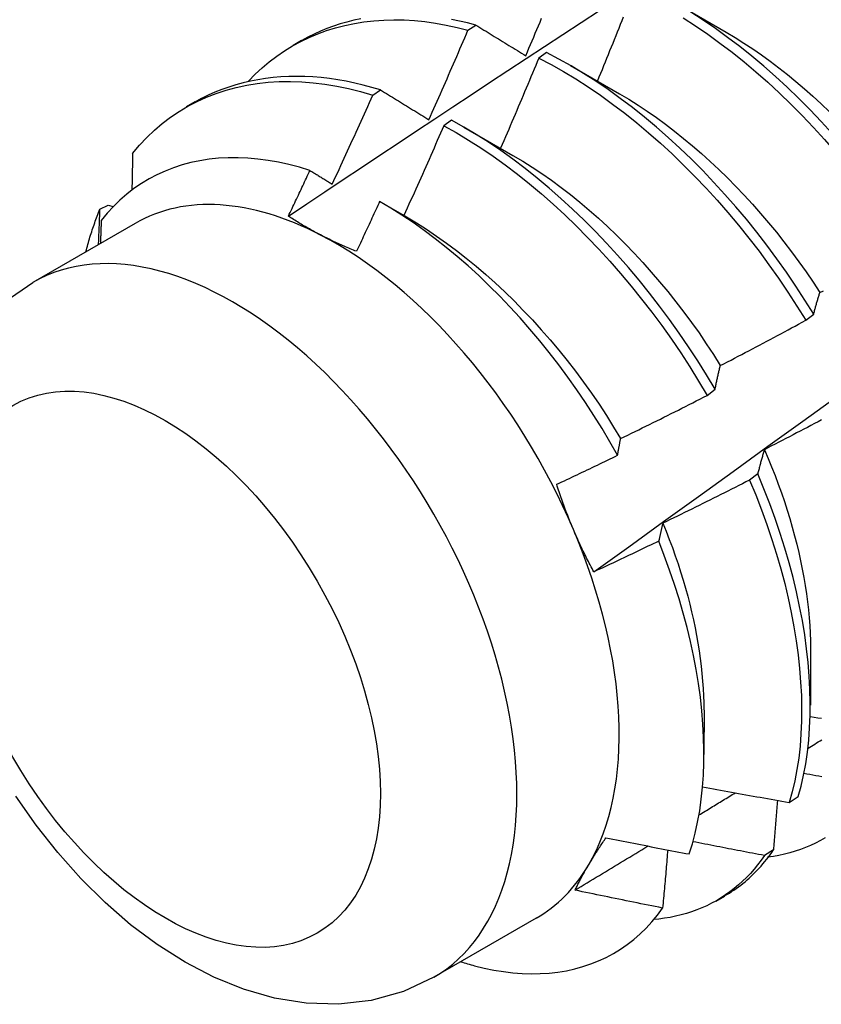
# Model space of a CAD drawing. Header units: inches. Extents: x 17 to 237, y 17 to 149.
# Tile 72 of 113: x 211.638 to 211.899, y 84.798 to 85.119. Entities that reach past the tile are written whole.
import ezdxf

# ---------------------------------------------------------------- set-up
doc = ezdxf.new("R2010")
doc.units = ezdxf.units.IN
doc.header["$MEASUREMENT"] = 0
doc.layers.add('Visible Edges(ANSI)', color=7, linetype='Continuous', lineweight=25)
doc.layers.add('Visible Tangent Edges(ANSI)', color=7, linetype='Continuous', lineweight=25)

msp = doc.modelspace()

# ---------------------------------------------------------------- linework, layer by layer
at = {"layer": 'Visible Edges(ANSI)'}
for p, q in [((211.85239, 85.12398), (211.8684, 85.11476)), ((211.78411, 85.11541), (211.78662, 85.11711)), ((211.72701, 85.11057), (211.72982, 85.11219)), ((211.80974, 85.10812), (211.80723, 85.10634)), ((211.81759, 85.10389), (211.8336, 85.09467)), ((211.75304, 85.09421), (211.75555, 85.09593)), ((211.69221, 85.09048), (211.69502, 85.0921)), ((211.77874, 85.08605), (211.77623, 85.08426)), ((211.78279, 85.0838), (211.7988, 85.07458)), ((211.66399, 85.05697), (211.66669, 85.05832)), ((211.66669, 85.05832), (211.66831, 85.05785)), ((211.75584, 85.05919), (211.764, 85.05449)), ((211.67545, 85.05239), (211.64205, 85.0331)), ((211.89434, 85.02075), (211.89694, 85.02273)), ((211.86214, 84.99626), (211.86475, 84.99824)), ((211.87867, 84.97061), (211.87601, 84.96862)), ((211.89595, 84.91366), (211.89593, 84.89517)), ((211.86115, 84.89357), (211.86113, 84.87912)), ((211.88895, 84.86343), (211.89184, 84.86531)), ((211.88381, 84.84794), (211.88086, 84.84611)), ((211.86512, 84.83117), (211.86793, 84.83279)), ((211.80636, 84.82566), (211.77295, 84.80637))]:
    msp.add_line(p, q, dxfattribs=at)
at = {"layer": 'Visible Edges(ANSI)', "flags": 128}
for points in [[(211.7255, 85.05473), (211.73146, 85.05872), (211.73743, 85.0627), (211.74339, 85.06667), (211.74936, 85.07064), (211.75533, 85.07461), (211.7613, 85.07857), (211.76727, 85.08253), (211.77324, 85.08648), (211.77921, 85.09043), (211.78518, 85.09437), (211.79115, 85.09831), (211.79712, 85.10225), (211.8031, 85.10618), (211.80907, 85.11011), (211.81505, 85.11403), (211.82103, 85.11794), (211.827, 85.12186)], [(211.92905, 85.04717), (211.92609, 85.05175), (211.92304, 85.05626), (211.9199, 85.0607), (211.91667, 85.06506), (211.91336, 85.06935), (211.90998, 85.07355), (211.90652, 85.07767), (211.90299, 85.0817), (211.8994, 85.08563), (211.89574, 85.08946), (211.89204, 85.09318), (211.88828, 85.0968), (211.88447, 85.1003), (211.88062, 85.10368), (211.87674, 85.10694), (211.87281, 85.11007), (211.86886, 85.11308), (211.86489, 85.11594), (211.86089, 85.11867), (211.85687, 85.12125)], [(211.71247, 85.09881), (211.71464, 85.10105), (211.71691, 85.10315), (211.71926, 85.10513), (211.7217, 85.10698), (211.72422, 85.1087), (211.72682, 85.11029), (211.7295, 85.11174), (211.73225, 85.11306), (211.73507, 85.11424), (211.73796, 85.11529), (211.74092, 85.11621), (211.74394, 85.11699), (211.74702, 85.11763), (211.75016, 85.11813), (211.75336, 85.1185), (211.7566, 85.11872), (211.7599, 85.11881), (211.76324, 85.11875), (211.76662, 85.11855), (211.77005, 85.11821), (211.77351, 85.11773), (211.77701, 85.1171), (211.78055, 85.11633), (211.78411, 85.11541)], [(211.74915, 85.11912), (211.74686, 85.11864), (211.74461, 85.11808), (211.7424, 85.11744), (211.74022, 85.11673), (211.73807, 85.11594), (211.73597, 85.11508), (211.7339, 85.11414), (211.73187, 85.11313), (211.72989, 85.11205)], [(211.78662, 85.11711), (211.78397, 85.1178), (211.78134, 85.11841), (211.77873, 85.11894)], [(211.80298, 85.10709), (211.8035, 85.10831), (211.80402, 85.10953), (211.80454, 85.11075), (211.80505, 85.11197), (211.80557, 85.11319), (211.80608, 85.11441), (211.8066, 85.11564), (211.80711, 85.11686), (211.80762, 85.11808), (211.80813, 85.1193)], [(211.82522, 84.93866), (211.8366, 84.94686), (211.84797, 84.95506), (211.85933, 84.96326), (211.87068, 84.97146), (211.88202, 84.97966), (211.89335, 84.98785), (211.90467, 84.99605), (211.91598, 85.00424), (211.92728, 85.01244), (211.93857, 85.02063), (211.94985, 85.02882), (211.96112, 85.03701), (211.97237, 85.0452), (211.98362, 85.05338), (211.99487, 85.06157), (212.0061, 85.06975), (212.01732, 85.07792), (212.02853, 85.0861), (212.03973, 85.09427), (212.05093, 85.10244), (212.06211, 85.1106), (212.07329, 85.11876)], [(211.83481, 85.11968), (211.83432, 85.11845), (211.83382, 85.11723), (211.83333, 85.116), (211.83284, 85.11477), (211.83234, 85.11355), (211.83185, 85.11232), (211.83135, 85.1111), (211.83085, 85.10987), (211.83035, 85.10864), (211.82985, 85.10742), (211.82936, 85.10619), (211.82885, 85.10497), (211.82835, 85.10375), (211.82785, 85.10252), (211.82735, 85.1013), (211.82685, 85.10007), (211.82634, 85.09885)], [(211.85437, 85.11944), (211.85838, 85.11685), (211.86238, 85.11411), (211.86635, 85.11123), (211.8703, 85.10822), (211.87422, 85.10507), (211.8781, 85.1018), (211.88195, 85.09841), (211.88575, 85.0949), (211.88951, 85.09128), (211.89321, 85.08754), (211.89686, 85.08371), (211.90045, 85.07977), (211.90397, 85.07574), (211.90742, 85.07161), (211.9108, 85.0674), (211.91411, 85.06311), (211.91733, 85.05874), (211.92046, 85.05429), (211.92351, 85.04978), (211.92646, 85.0452)], [(211.77137, 85.0862), (211.77191, 85.08741), (211.77245, 85.08863), (211.77299, 85.08984), (211.77353, 85.09106), (211.77407, 85.09227), (211.7746, 85.09349), (211.77514, 85.0947), (211.77567, 85.09592), (211.77621, 85.09713), (211.77674, 85.09835), (211.77727, 85.09957), (211.7778, 85.10078), (211.77833, 85.102), (211.77886, 85.10322), (211.77939, 85.10444), (211.77992, 85.10565), (211.78045, 85.10687), (211.78097, 85.10809), (211.7815, 85.10931), (211.78202, 85.11053), (211.78254, 85.11175), (211.78307, 85.11297), (211.78359, 85.11419), (211.78411, 85.11541)], [(211.78662, 85.11711), (211.78729, 85.1167), (211.78797, 85.11629), (211.78864, 85.11588), (211.78932, 85.11546), (211.78999, 85.11505), (211.79067, 85.11463), (211.79134, 85.11422), (211.79202, 85.1138), (211.7927, 85.11339), (211.79338, 85.11297), (211.79406, 85.11255), (211.79474, 85.11214), (211.79542, 85.11172), (211.79611, 85.1113), (211.79679, 85.11088), (211.79747, 85.11046), (211.79816, 85.11004), (211.79885, 85.10962), (211.79953, 85.1092), (211.80022, 85.10878), (211.80091, 85.10836), (211.8016, 85.10793), (211.80229, 85.10751), (211.80298, 85.10709)], [(211.86839, 85.11474), (211.87128, 85.11303), (211.87416, 85.11122), (211.87703, 85.10933), (211.87988, 85.10735), (211.88273, 85.10529), (211.88556, 85.10316), (211.88837, 85.10094), (211.89116, 85.09865), (211.89393, 85.09629), (211.89667, 85.09386), (211.89939, 85.09135), (211.90208, 85.08879)], [(211.89694, 85.02273), (211.89407, 85.02735), (211.89111, 85.03192), (211.88805, 85.03642), (211.8849, 85.04085), (211.88167, 85.04522), (211.87836, 85.0495), (211.87496, 85.0537), (211.8715, 85.05781), (211.86797, 85.06183), (211.86438, 85.06576), (211.86072, 85.06959), (211.85701, 85.07331), (211.85325, 85.07692), (211.84944, 85.08042), (211.84559, 85.0838), (211.84171, 85.08705), (211.83778, 85.09018), (211.83383, 85.09318), (211.82985, 85.09604), (211.82586, 85.09875), (211.82184, 85.10132), (211.81781, 85.10375), (211.81378, 85.10601), (211.80974, 85.10812)], [(211.80723, 85.10634), (211.80672, 85.10511), (211.80621, 85.10388), (211.8057, 85.10265), (211.80518, 85.10143), (211.80467, 85.1002), (211.80415, 85.09897), (211.80364, 85.09774), (211.80312, 85.09651), (211.8026, 85.09529), (211.80209, 85.09406), (211.80157, 85.09283), (211.80105, 85.09161), (211.80053, 85.09038), (211.80001, 85.08916), (211.79948, 85.08793), (211.79896, 85.0867), (211.79844, 85.08548), (211.79791, 85.08425), (211.79739, 85.08303), (211.79686, 85.08181), (211.79634, 85.08058), (211.79581, 85.07936), (211.79528, 85.07814), (211.79475, 85.07691)], [(211.80723, 85.10634), (211.81127, 85.10422), (211.81531, 85.10194), (211.81933, 85.09951), (211.82335, 85.09693), (211.82735, 85.0942), (211.83132, 85.09133), (211.83527, 85.08833), (211.83919, 85.08519), (211.84308, 85.08192), (211.84692, 85.07853), (211.85073, 85.07503), (211.85448, 85.07141), (211.85819, 85.06768), (211.86184, 85.06384), (211.86543, 85.05991), (211.86896, 85.05588), (211.87241, 85.05176), (211.8758, 85.04755), (211.87911, 85.04326), (211.88233, 85.0389), (211.88547, 85.03446), (211.88853, 85.02995), (211.89148, 85.02538), (211.89434, 85.02075)], [(211.67464, 85.0752), (211.67689, 85.07788), (211.67926, 85.0804), (211.68174, 85.08276), (211.68433, 85.08497), (211.68702, 85.08701), (211.68982, 85.08889), (211.69271, 85.09061), (211.69569, 85.09216), (211.69876, 85.09355), (211.70192, 85.09478), (211.70517, 85.09584), (211.70849, 85.09674), (211.71188, 85.09747), (211.71535, 85.09803), (211.71888, 85.09842), (211.72247, 85.09864), (211.72613, 85.09869), (211.72984, 85.09857), (211.7336, 85.09828), (211.73741, 85.09782), (211.74126, 85.09718), (211.74515, 85.09637), (211.74908, 85.09538), (211.75304, 85.09421)], [(211.75555, 85.09593), (211.75273, 85.09677), (211.74993, 85.09752), (211.74714, 85.09818), (211.74437, 85.09875), (211.74162, 85.09923), (211.7389, 85.09962), (211.73619, 85.09993), (211.73352, 85.10015), (211.73086, 85.10028), (211.72824, 85.10032), (211.72564, 85.10028), (211.72307, 85.10015), (211.72053, 85.09994), (211.71803, 85.09963), (211.71556, 85.09925), (211.71312, 85.09878), (211.71073, 85.09822), (211.70837, 85.09758), (211.70604, 85.09686), (211.70376, 85.09605), (211.70152, 85.09515), (211.69933, 85.09418), (211.69718, 85.09312), (211.69508, 85.09198)], [(211.75555, 85.09593), (211.7562, 85.09553), (211.75685, 85.09513), (211.7575, 85.09473), (211.75815, 85.09433), (211.75881, 85.09393), (211.75946, 85.09353), (211.76012, 85.09312), (211.76077, 85.09272), (211.76143, 85.09232), (211.76208, 85.09191), (211.76274, 85.09151), (211.7634, 85.0911), (211.76406, 85.0907), (211.76472, 85.09029), (211.76538, 85.08989), (211.76604, 85.08948), (211.76671, 85.08907), (211.76737, 85.08866), (211.76804, 85.08825), (211.7687, 85.08784), (211.76937, 85.08743), (211.77003, 85.08702), (211.7707, 85.08661), (211.77137, 85.0862)], [(211.73978, 85.06519), (211.74035, 85.06639), (211.74091, 85.0676), (211.74147, 85.06881), (211.74203, 85.07001), (211.74259, 85.07122), (211.74314, 85.07243), (211.7437, 85.07363), (211.74426, 85.07484), (211.74481, 85.07605), (211.74537, 85.07726), (211.74592, 85.07847), (211.74647, 85.07968), (211.74703, 85.08089), (211.74758, 85.0821), (211.74813, 85.08331), (211.74868, 85.08452), (211.74922, 85.08573), (211.74977, 85.08694), (211.75032, 85.08815), (211.75087, 85.08936), (211.75141, 85.09057), (211.75195, 85.09179), (211.7525, 85.093), (211.75304, 85.09421)], [(211.8336, 85.09466), (211.83662, 85.09286), (211.83963, 85.09097), (211.84263, 85.08898), (211.84562, 85.08689), (211.8486, 85.08472), (211.85156, 85.08246), (211.85449, 85.08011), (211.85741, 85.07769), (211.86029, 85.07518), (211.86315, 85.0726), (211.86598, 85.06994), (211.86878, 85.06721), (211.87155, 85.06441), (211.87427, 85.06155), (211.87696, 85.05862), (211.8796, 85.05563), (211.8822, 85.05258), (211.88475, 85.04947), (211.88725, 85.04631), (211.88971, 85.04309), (211.8921, 85.03983), (211.89444, 85.03652), (211.89672, 85.03317), (211.89894, 85.02978)], [(211.86475, 84.99824), (211.86197, 85.00291), (211.8591, 85.00753), (211.85612, 85.01209), (211.85306, 85.01658), (211.84991, 85.02101), (211.84667, 85.02537), (211.84335, 85.02965), (211.83995, 85.03385), (211.83649, 85.03796), (211.83295, 85.04198), (211.82936, 85.0459), (211.8257, 85.04972), (211.82199, 85.05344), (211.81823, 85.05705), (211.81442, 85.06054), (211.81057, 85.06392), (211.80668, 85.06717), (211.80276, 85.07029), (211.7988, 85.07328), (211.79482, 85.07613), (211.79082, 85.07883), (211.78681, 85.08139), (211.78278, 85.0838), (211.77874, 85.08605)], [(211.77623, 85.08426), (211.7757, 85.08304), (211.77517, 85.08182), (211.77463, 85.08059), (211.77409, 85.07937), (211.77356, 85.07814), (211.77302, 85.07692), (211.77248, 85.0757), (211.77194, 85.07448), (211.7714, 85.07325), (211.77086, 85.07203), (211.77032, 85.07081), (211.76977, 85.06959), (211.76923, 85.06837), (211.76868, 85.06715), (211.76814, 85.06593), (211.76759, 85.06471), (211.76705, 85.06349), (211.7665, 85.06227), (211.76595, 85.06105), (211.7654, 85.05983), (211.76485, 85.05861), (211.7643, 85.05739), (211.76375, 85.05617), (211.7632, 85.05495)], [(211.77623, 85.08426), (211.78027, 85.082), (211.7843, 85.07958), (211.78832, 85.07701), (211.79232, 85.07429), (211.79629, 85.07143), (211.80024, 85.06843), (211.80416, 85.0653), (211.80805, 85.06204), (211.8119, 85.05866), (211.8157, 85.05516), (211.81946, 85.05154), (211.82317, 85.04781), (211.82682, 85.04398), (211.83041, 85.04005), (211.83394, 85.03602), (211.8374, 85.03191), (211.84079, 85.0277), (211.8441, 85.02342), (211.84734, 85.01905), (211.85048, 85.01462), (211.85354, 85.01012), (211.85651, 85.00555), (211.85938, 85.00093), (211.86214, 84.99626)], [(211.73253, 85.06966), (211.72907, 85.0707), (211.72565, 85.07159), (211.72225, 85.07233), (211.71889, 85.07292), (211.71557, 85.07336), (211.71229, 85.07365), (211.70906, 85.07379), (211.70587, 85.07378), (211.70273, 85.07362), (211.69965, 85.0733), (211.69662, 85.07284), (211.69367, 85.07222), (211.69079, 85.07145), (211.68797, 85.07053), (211.68524, 85.06946), (211.68258, 85.06825), (211.68, 85.06689), (211.6775, 85.06538), (211.67509, 85.06373), (211.67276, 85.06193), (211.67052, 85.06), (211.66838, 85.05792), (211.66634, 85.05571), (211.66439, 85.05336)], [(211.67464, 85.0752), (211.67463, 85.07471), (211.67463, 85.07421), (211.67462, 85.07371), (211.67461, 85.07321), (211.6746, 85.07272), (211.67459, 85.07222), (211.67458, 85.07172), (211.67457, 85.07122), (211.67456, 85.07072), (211.67455, 85.07022), (211.67454, 85.06973), (211.67453, 85.06923), (211.67452, 85.06873), (211.67451, 85.06823), (211.6745, 85.06773), (211.67449, 85.06723), (211.67448, 85.06673), (211.67447, 85.06623), (211.67446, 85.06573), (211.67445, 85.06523), (211.67444, 85.06473), (211.67443, 85.06423), (211.67442, 85.06373), (211.6744, 85.06323)], [(211.7988, 85.07458), (211.80196, 85.0727), (211.80511, 85.07071), (211.80824, 85.06862), (211.81137, 85.06643), (211.81447, 85.06414), (211.81755, 85.06175), (211.82061, 85.05928), (211.82365, 85.05671), (211.82666, 85.05406), (211.82963, 85.05133), (211.83257, 85.04851), (211.83548, 85.04562), (211.83834, 85.04265), (211.84116, 85.03961), (211.84394, 85.03651), (211.84667, 85.03334), (211.84935, 85.0301), (211.85198, 85.02681), (211.85455, 85.02346), (211.85706, 85.02006), (211.85951, 85.01661), (211.8619, 85.01311), (211.86422, 85.00956), (211.86647, 85.00598)], [(211.7255, 85.05473), (211.72579, 85.05535), (211.72609, 85.05597), (211.72638, 85.0566), (211.72668, 85.05722), (211.72697, 85.05784), (211.72727, 85.05846), (211.72756, 85.05908), (211.72786, 85.0597), (211.72815, 85.06032), (211.72844, 85.06095), (211.72874, 85.06157), (211.72903, 85.06219), (211.72932, 85.06281), (211.72962, 85.06343), (211.72991, 85.06406), (211.7302, 85.06468), (211.73049, 85.0653), (211.73078, 85.06592), (211.73108, 85.06655), (211.73137, 85.06717), (211.73166, 85.06779), (211.73195, 85.06841), (211.73224, 85.06904), (211.73253, 85.06966)], [(211.73253, 85.06966), (211.73283, 85.06947), (211.73313, 85.06929), (211.73343, 85.0691), (211.73373, 85.06892), (211.73403, 85.06873), (211.73433, 85.06855), (211.73464, 85.06836), (211.73494, 85.06818), (211.73524, 85.06799), (211.73554, 85.06781), (211.73584, 85.06762), (211.73614, 85.06743), (211.73645, 85.06725), (211.73675, 85.06706), (211.73705, 85.06687), (211.73736, 85.06669), (211.73766, 85.0665), (211.73796, 85.06631), (211.73826, 85.06613), (211.73857, 85.06594), (211.73887, 85.06575), (211.73918, 85.06556), (211.73948, 85.06538), (211.73978, 85.06519)], [(211.75527, 85.05951), (211.75496, 85.05884), (211.75465, 85.05816), (211.75434, 85.05748), (211.75402, 85.0568), (211.75371, 85.05613), (211.7534, 85.05545), (211.75309, 85.05477), (211.75277, 85.05409), (211.75246, 85.05342), (211.75215, 85.05274), (211.75184, 85.05206), (211.75152, 85.05138), (211.75121, 85.05071), (211.75089, 85.05003), (211.75058, 85.04935), (211.75026, 85.04868), (211.74995, 85.048), (211.74963, 85.04733), (211.74932, 85.04665), (211.749, 85.04597), (211.74869, 85.0453), (211.74837, 85.04462), (211.74805, 85.04395), (211.74774, 85.04327)], [(211.83295, 84.97672), (211.83046, 84.98109), (211.82788, 84.98542), (211.82521, 84.9897), (211.82245, 84.99392), (211.81962, 84.99809), (211.8167, 85.0022), (211.81371, 85.00624), (211.81065, 85.0102), (211.80753, 85.01407), (211.80434, 85.01786), (211.8011, 85.02155), (211.79781, 85.02515), (211.79446, 85.02865), (211.79106, 85.03205), (211.78762, 85.03534), (211.78413, 85.03852), (211.7806, 85.04159), (211.77704, 85.04455), (211.77345, 85.04738), (211.76984, 85.05007), (211.76621, 85.05264), (211.76257, 85.05507), (211.75892, 85.05736), (211.75527, 85.05951)], [(211.65941, 85.04309), (211.65957, 85.0437), (211.65973, 85.0443), (211.65989, 85.04491), (211.66005, 85.04551), (211.66022, 85.04611), (211.66039, 85.04671), (211.66056, 85.0473), (211.66074, 85.04789), (211.66092, 85.04848), (211.6611, 85.04907), (211.66129, 85.04965), (211.66148, 85.05023), (211.66167, 85.05081), (211.66187, 85.05138), (211.66206, 85.05195), (211.66227, 85.05252), (211.66247, 85.05309), (211.66268, 85.05365), (211.66289, 85.05421), (211.6631, 85.05477), (211.66332, 85.05532), (211.66354, 85.05588), (211.66377, 85.05642), (211.66399, 85.05697)], [(211.66354, 85.04551), (211.66356, 85.04599), (211.66358, 85.04647), (211.6636, 85.04695), (211.66362, 85.04743), (211.66364, 85.04791), (211.66366, 85.04838), (211.66367, 85.04886), (211.66369, 85.04934), (211.66371, 85.04982), (211.66373, 85.0503), (211.66375, 85.05077), (211.66377, 85.05125), (211.66379, 85.05173), (211.66381, 85.05221), (211.66383, 85.05268), (211.66385, 85.05316), (211.66386, 85.05364), (211.66388, 85.05411), (211.6639, 85.05459), (211.66392, 85.05507), (211.66394, 85.05554), (211.66396, 85.05602), (211.66398, 85.05649), (211.66399, 85.05697)], [(211.66439, 85.05336), (211.66438, 85.05305), (211.66437, 85.05274), (211.66436, 85.05243), (211.66435, 85.05212), (211.66434, 85.0518), (211.66434, 85.05149), (211.66433, 85.05118), (211.66432, 85.05087), (211.66431, 85.05056), (211.6643, 85.05024), (211.66429, 85.04993), (211.66428, 85.04962), (211.66426, 85.04931), (211.66425, 85.04899), (211.66424, 85.04868), (211.66423, 85.04837), (211.66422, 85.04806), (211.66421, 85.04774), (211.6642, 85.04743), (211.66419, 85.04712), (211.66418, 85.0468), (211.66417, 85.04649), (211.66416, 85.04618), (211.66415, 85.04587)], [(211.73601, 85.04859), (211.73554, 85.04883), (211.73508, 85.04907), (211.73462, 85.04932), (211.73416, 85.04956), (211.7337, 85.04981), (211.73325, 85.05006), (211.7328, 85.05031), (211.73235, 85.05056), (211.7319, 85.05081), (211.73146, 85.05106), (211.73102, 85.05132), (211.73058, 85.05157), (211.73014, 85.05183), (211.72971, 85.05209), (211.72928, 85.05235), (211.72885, 85.05261), (211.72842, 85.05287), (211.72799, 85.05313), (211.72757, 85.05339), (211.72715, 85.05366), (211.72674, 85.05393), (211.72632, 85.05419), (211.72591, 85.05446), (211.7255, 85.05473)], [(211.764, 85.05449), (211.7673, 85.05253), (211.77058, 85.05045), (211.77385, 85.04826), (211.77711, 85.04596), (211.78034, 85.04355), (211.78355, 85.04104), (211.78674, 85.03843), (211.78989, 85.03573), (211.79301, 85.03293), (211.7961, 85.03004), (211.79915, 85.02706), (211.80216, 85.024), (211.80512, 85.02087), (211.80804, 85.01766), (211.81091, 85.01437), (211.81372, 85.01102), (211.81647, 85.0076), (211.81917, 85.00412), (211.8218, 85.00058), (211.82437, 84.99699), (211.82687, 84.99335), (211.8293, 84.98966), (211.83165, 84.98592), (211.83392, 84.98214)], [(211.74774, 85.04327), (211.74722, 85.04347), (211.74671, 85.04368), (211.7462, 85.04389), (211.74569, 85.0441), (211.74519, 85.04431), (211.74469, 85.04452), (211.74418, 85.04473), (211.74369, 85.04495), (211.74319, 85.04516), (211.7427, 85.04538), (211.7422, 85.0456), (211.74172, 85.04582), (211.74123, 85.04604), (211.74074, 85.04627), (211.74026, 85.04649), (211.73978, 85.04672), (211.7393, 85.04695), (211.73882, 85.04718), (211.73835, 85.04741), (211.73788, 85.04764), (211.73741, 85.04787), (211.73694, 85.04811), (211.73647, 85.04835), (211.73601, 85.04859)], [(211.63306, 85.02684), (211.64205, 85.0331)], [(211.89694, 85.02273), (211.89702, 85.02303), (211.8971, 85.02334), (211.89718, 85.02364), (211.89726, 85.02395), (211.89734, 85.02425), (211.89742, 85.02455), (211.8975, 85.02485), (211.89758, 85.02515), (211.89766, 85.02545), (211.89775, 85.02574), (211.89783, 85.02604), (211.89791, 85.02633), (211.898, 85.02663), (211.89808, 85.02692), (211.89816, 85.02721), (211.89825, 85.0275), (211.89833, 85.02779), (211.89842, 85.02808), (211.89851, 85.02836), (211.89859, 85.02865), (211.89868, 85.02893), (211.89877, 85.02921), (211.89885, 85.0295), (211.89894, 85.02978)], [(211.89894, 85.02978), (211.90009, 85.03041)], [(211.86647, 85.00598), (211.86764, 85.00658), (211.8688, 85.00719), (211.86997, 85.00779), (211.87114, 85.0084), (211.8723, 85.00901), (211.87347, 85.00962), (211.87463, 85.01022), (211.8758, 85.01084), (211.87696, 85.01145), (211.87812, 85.01206), (211.87929, 85.01267), (211.88045, 85.01329), (211.88161, 85.0139), (211.88277, 85.01452), (211.88393, 85.01514), (211.88509, 85.01576), (211.88625, 85.01638), (211.88741, 85.017), (211.88856, 85.01762), (211.88972, 85.01825), (211.89088, 85.01887), (211.89203, 85.0195), (211.89319, 85.02012), (211.89434, 85.02075)], [(211.86475, 84.99824), (211.86481, 84.99857), (211.86488, 84.99891), (211.86495, 84.99924), (211.86502, 84.99957), (211.86509, 84.9999), (211.86516, 85.00023), (211.86523, 85.00056), (211.8653, 85.00089), (211.86537, 85.00122), (211.86544, 85.00154), (211.86551, 85.00187), (211.86558, 85.00219), (211.86565, 85.00251), (211.86573, 85.00283), (211.8658, 85.00315), (211.86587, 85.00347), (211.86594, 85.00379), (211.86602, 85.0041), (211.86609, 85.00442), (211.86617, 85.00473), (211.86624, 85.00505), (211.86632, 85.00536), (211.86639, 85.00567), (211.86647, 85.00598)], [(211.83392, 84.98214), (211.8351, 84.98272), (211.83629, 84.9833), (211.83747, 84.98387), (211.83865, 84.98445), (211.83983, 84.98503), (211.84101, 84.98561), (211.84219, 84.9862), (211.84336, 84.98678), (211.84454, 84.98736), (211.84572, 84.98795), (211.8469, 84.98854), (211.84807, 84.98912), (211.84925, 84.98971), (211.85042, 84.9903), (211.8516, 84.99089), (211.85277, 84.99148), (211.85394, 84.99208), (211.85512, 84.99267), (211.85629, 84.99327), (211.85746, 84.99386), (211.85863, 84.99446), (211.8598, 84.99506), (211.86097, 84.99566), (211.86214, 84.99626)], [(211.89952, 84.98829), (211.89836, 84.98767), (211.89719, 84.98705), (211.89603, 84.98644), (211.89487, 84.98582), (211.8937, 84.98521), (211.89254, 84.9846), (211.89137, 84.98399), (211.8902, 84.98338), (211.88904, 84.98277), (211.88787, 84.98216), (211.8867, 84.98155), (211.88553, 84.98095), (211.88436, 84.98034), (211.88319, 84.97974), (211.88202, 84.97913), (211.88085, 84.97853)], [(211.83295, 84.97672), (211.83299, 84.97695), (211.83303, 84.97718), (211.83307, 84.97741), (211.83311, 84.97764), (211.83314, 84.97787), (211.83318, 84.9781), (211.83322, 84.97833), (211.83326, 84.97856), (211.8333, 84.97878), (211.83334, 84.97901), (211.83338, 84.97924), (211.83343, 84.97946), (211.83347, 84.97969), (211.83351, 84.97992), (211.83355, 84.98014), (211.83359, 84.98037), (211.83363, 84.98059), (211.83367, 84.98081), (211.83371, 84.98104), (211.83375, 84.98126), (211.8338, 84.98148), (211.83384, 84.9817), (211.83388, 84.98192), (211.83392, 84.98214)], [(211.81307, 84.96723), (211.8139, 84.96762), (211.81473, 84.96801), (211.81556, 84.9684), (211.81639, 84.96879), (211.81722, 84.96918), (211.81805, 84.96957), (211.81888, 84.96997), (211.81971, 84.97036), (211.82054, 84.97075), (211.82137, 84.97115), (211.8222, 84.97154), (211.82303, 84.97194), (211.82385, 84.97233), (211.82468, 84.97273), (211.82551, 84.97312), (211.82634, 84.97352), (211.82717, 84.97392), (211.82799, 84.97432), (211.82882, 84.97472), (211.82965, 84.97511), (211.83047, 84.97551), (211.8313, 84.97591), (211.83212, 84.97632), (211.83295, 84.97672)], [(211.88085, 84.97853), (211.88075, 84.97822), (211.88066, 84.9779), (211.88056, 84.97758), (211.88047, 84.97726), (211.88037, 84.97693), (211.88028, 84.97661), (211.88019, 84.97629), (211.88009, 84.97596), (211.88, 84.97564), (211.87991, 84.97531), (211.87982, 84.97498), (211.87972, 84.97465), (211.87963, 84.97432), (211.87954, 84.97399), (211.87945, 84.97365), (211.87936, 84.97332), (211.87928, 84.97299), (211.87919, 84.97265), (211.8791, 84.97231), (211.87901, 84.97197), (211.87892, 84.97164), (211.87884, 84.9713), (211.87875, 84.97095), (211.87867, 84.97061)], [(211.88085, 84.97853), (211.88206, 84.97571), (211.88322, 84.97289), (211.88433, 84.97007), (211.88539, 84.96725), (211.8864, 84.96444), (211.88736, 84.96163), (211.88827, 84.95883), (211.88913, 84.95603), (211.88994, 84.95325), (211.89069, 84.95047), (211.8914, 84.94771), (211.89206, 84.94497), (211.89266, 84.94224), (211.89321, 84.93952), (211.89371, 84.93683), (211.89416, 84.93416), (211.89456, 84.9315), (211.89491, 84.92888), (211.8952, 84.92627), (211.89544, 84.9237), (211.89563, 84.92115), (211.89577, 84.91863), (211.89585, 84.91615), (211.89588, 84.91369)], [(211.89184, 84.86531), (211.8928, 84.86876), (211.89364, 84.87234), (211.89433, 84.87603), (211.8949, 84.87983), (211.89532, 84.88374), (211.89562, 84.88775), (211.89578, 84.89185), (211.89581, 84.89604), (211.89571, 84.90032), (211.89548, 84.90467), (211.89512, 84.90909), (211.89462, 84.91358), (211.894, 84.91813), (211.89324, 84.92274), (211.89236, 84.9274), (211.89135, 84.9321), (211.89021, 84.93683), (211.88894, 84.9416), (211.88754, 84.9464), (211.88602, 84.95122), (211.88437, 84.95606), (211.88259, 84.96091), (211.88069, 84.96576), (211.87867, 84.97061)], [(211.81851, 84.95249), (211.81825, 84.95309), (211.818, 84.95369), (211.81775, 84.95429), (211.81751, 84.9549), (211.81726, 84.9555), (211.81702, 84.95611), (211.81678, 84.95672), (211.81654, 84.95733), (211.81631, 84.95794), (211.81608, 84.95855), (211.81585, 84.95916), (211.81562, 84.95978), (211.81539, 84.96039), (211.81517, 84.96101), (211.81495, 84.96162), (211.81473, 84.96224), (211.81452, 84.96286), (211.8143, 84.96348), (211.81409, 84.9641), (211.81388, 84.96473), (211.81367, 84.96535), (211.81347, 84.96598), (211.81327, 84.9666), (211.81307, 84.96723)], [(211.87601, 84.96862), (211.87484, 84.96802), (211.87367, 84.96742), (211.87249, 84.96683), (211.87132, 84.96623), (211.87014, 84.96564), (211.86897, 84.96505), (211.86779, 84.96445), (211.86661, 84.96386), (211.86543, 84.96327), (211.86426, 84.96268), (211.86308, 84.9621), (211.8619, 84.96151), (211.86072, 84.96092), (211.85954, 84.96034), (211.85836, 84.95976), (211.85718, 84.95917), (211.856, 84.95859), (211.85481, 84.95801), (211.85363, 84.95743), (211.85245, 84.95686), (211.85126, 84.95628), (211.85008, 84.9557), (211.84889, 84.95513), (211.84771, 84.95456)], [(211.87601, 84.96862), (211.87803, 84.96377), (211.87992, 84.95892), (211.88169, 84.95407), (211.88333, 84.94923), (211.88484, 84.94441), (211.88623, 84.93962), (211.88749, 84.93485), (211.88862, 84.93011), (211.88962, 84.92542), (211.8905, 84.92076), (211.89124, 84.91616), (211.89185, 84.91162), (211.89234, 84.90713), (211.89269, 84.90271), (211.89291, 84.89837), (211.893, 84.8941), (211.89296, 84.88991), (211.89279, 84.88582), (211.89248, 84.88182), (211.89204, 84.87792), (211.89147, 84.87412), (211.89076, 84.87044), (211.88992, 84.86687), (211.88895, 84.86343)], [(211.84771, 84.95456), (211.84765, 84.95432), (211.84759, 84.95408), (211.84753, 84.95384), (211.84747, 84.9536), (211.84742, 84.95336), (211.84736, 84.95312), (211.8473, 84.95288), (211.84724, 84.95264), (211.84719, 84.95239), (211.84713, 84.95215), (211.84707, 84.95191), (211.84702, 84.95166), (211.84696, 84.95142), (211.8469, 84.95117), (211.84685, 84.95093), (211.84679, 84.95068), (211.84674, 84.95044), (211.84668, 84.95019), (211.84663, 84.94994), (211.84657, 84.94969), (211.84652, 84.94945), (211.84646, 84.9492), (211.84641, 84.94895), (211.84635, 84.9487)], [(211.84771, 84.95456), (211.84879, 84.9519), (211.84982, 84.94924), (211.85081, 84.94658), (211.85176, 84.94393), (211.85266, 84.94128), (211.85351, 84.93864), (211.85432, 84.936), (211.85509, 84.93338), (211.85581, 84.93076), (211.85648, 84.92816), (211.85711, 84.92557), (211.85769, 84.92299), (211.85822, 84.92043), (211.85871, 84.91788), (211.85916, 84.91536), (211.85956, 84.91285), (211.85991, 84.91036), (211.86021, 84.90789), (211.86047, 84.90545), (211.86069, 84.90303), (211.86085, 84.90063), (211.86097, 84.89826), (211.86105, 84.89592), (211.86107, 84.89361)], [(211.82522, 84.93866), (211.82491, 84.93922), (211.82461, 84.93978), (211.82431, 84.94034), (211.82401, 84.94091), (211.82371, 84.94147), (211.82342, 84.94204), (211.82313, 84.94261), (211.82284, 84.94317), (211.82255, 84.94374), (211.82226, 84.94432), (211.82198, 84.94489), (211.8217, 84.94546), (211.82142, 84.94604), (211.82115, 84.94662), (211.82087, 84.9472), (211.8206, 84.94778), (211.82033, 84.94836), (211.82006, 84.94895), (211.8198, 84.94953), (211.81954, 84.95012), (211.81928, 84.95071), (211.81902, 84.9513), (211.81876, 84.95189), (211.81851, 84.95249)], [(211.84635, 84.9487), (211.84548, 84.94827), (211.8446, 84.94785), (211.84372, 84.94742), (211.84284, 84.947), (211.84196, 84.94658), (211.84109, 84.94616), (211.84021, 84.94574), (211.83933, 84.94531), (211.83845, 84.94489), (211.83757, 84.94447), (211.83669, 84.94406), (211.83581, 84.94364), (211.83493, 84.94322), (211.83404, 84.9428), (211.83316, 84.94239), (211.83228, 84.94197), (211.8314, 84.94155), (211.83052, 84.94114), (211.82964, 84.94073), (211.82875, 84.94031), (211.82787, 84.9399), (211.82699, 84.93949), (211.8261, 84.93907), (211.82522, 84.93866)], [(211.85634, 84.8466), (211.85737, 84.84996), (211.85828, 84.85343), (211.85906, 84.85702), (211.85973, 84.86071), (211.86026, 84.8645), (211.86067, 84.86837), (211.86095, 84.87234), (211.8611, 84.87639), (211.86113, 84.88052), (211.86103, 84.88472), (211.86079, 84.889), (211.86044, 84.89335), (211.85995, 84.89777), (211.85933, 84.90224), (211.85859, 84.90677), (211.85772, 84.91133), (211.85672, 84.91593), (211.8556, 84.92056), (211.85436, 84.92521), (211.853, 84.92988), (211.85152, 84.93457), (211.84991, 84.93927), (211.84819, 84.94398), (211.84635, 84.9487)], [(211.89587, 84.89148), (211.89707, 84.89127), (211.89827, 84.89107), (211.89946, 84.89087)], [(211.8951, 84.88111), (211.89566, 84.88146), (211.89622, 84.8818), (211.89678, 84.88214), (211.89734, 84.88249), (211.89789, 84.88283), (211.89845, 84.88317), (211.89901, 84.88352), (211.89957, 84.88386)], [(211.89962, 84.87179), (211.89865, 84.87197), (211.89767, 84.87214), (211.89669, 84.87232), (211.89571, 84.8725), (211.89474, 84.87267), (211.89376, 84.87285)], [(211.86068, 84.86852), (211.86186, 84.8683), (211.86303, 84.86808), (211.86421, 84.86787), (211.86538, 84.86765), (211.86656, 84.86743), (211.86773, 84.86722), (211.86891, 84.867), (211.87009, 84.86679), (211.87126, 84.86657), (211.87244, 84.86636), (211.87362, 84.86614), (211.8748, 84.86593), (211.87598, 84.86572), (211.87715, 84.86551), (211.87833, 84.8653), (211.87951, 84.86509), (211.88069, 84.86488), (211.88187, 84.86467), (211.88305, 84.86446), (211.88423, 84.86425), (211.88541, 84.86405), (211.88659, 84.86384), (211.88777, 84.86363), (211.88895, 84.86343)], [(211.77295, 84.80637), (211.76303, 84.80172), (211.75256, 84.79878), (211.7419, 84.79755), (211.7313, 84.79787), (211.72093, 84.79957), (211.71087, 84.80245), (211.70114, 84.8064), (211.69175, 84.81129), (211.6827, 84.81702), (211.674, 84.82353), (211.66567, 84.83075), (211.65773, 84.83862), (211.65021, 84.84707), (211.64314, 84.85604), (211.63657, 84.86547)], [(211.85949, 84.85934), (211.85999, 84.85964), (211.86048, 84.85994), (211.86097, 84.86024), (211.86147, 84.86054), (211.86196, 84.86084), (211.86245, 84.86114), (211.86295, 84.86144), (211.86344, 84.86175), (211.86393, 84.86205), (211.86443, 84.86235), (211.86492, 84.86265), (211.86541, 84.86295), (211.86591, 84.86325), (211.8664, 84.86355), (211.86689, 84.86385), (211.86739, 84.86415), (211.86788, 84.86445), (211.86837, 84.86476), (211.86887, 84.86506), (211.86936, 84.86536), (211.86985, 84.86566), (211.87035, 84.86596), (211.87084, 84.86626), (211.87133, 84.86656)], [(211.8851, 84.8641), (211.88505, 84.86343), (211.885, 84.86276), (211.88495, 84.86209), (211.88489, 84.86141), (211.88484, 84.86074), (211.88479, 84.86007), (211.88473, 84.8594), (211.88468, 84.85873), (211.88463, 84.85805), (211.88457, 84.85738), (211.88452, 84.85671), (211.88446, 84.85603), (211.88441, 84.85536), (211.88436, 84.85469), (211.8843, 84.85401), (211.88425, 84.85334), (211.88419, 84.85266), (211.88414, 84.85199), (211.88408, 84.85131), (211.88403, 84.85064), (211.88397, 84.84996), (211.88392, 84.84929), (211.88386, 84.84861), (211.88381, 84.84794)], [(211.82341, 84.84292), (211.82362, 84.84328), (211.82384, 84.84364), (211.82405, 84.84401), (211.82427, 84.84437), (211.8245, 84.84474), (211.82472, 84.8451), (211.82495, 84.84547), (211.82518, 84.84584), (211.82541, 84.84621), (211.82564, 84.84658), (211.82588, 84.84695), (211.82612, 84.84732), (211.82636, 84.8477), (211.8266, 84.84807), (211.82684, 84.84845), (211.82709, 84.84883), (211.82734, 84.84921), (211.82759, 84.84959), (211.82784, 84.84997), (211.8281, 84.85036), (211.82836, 84.85074), (211.82862, 84.85113), (211.82888, 84.85152), (211.82914, 84.85191)], [(211.82914, 84.85191), (211.83027, 84.85168), (211.8314, 84.85145), (211.83254, 84.85122), (211.83367, 84.851), (211.8348, 84.85077), (211.83593, 84.85055), (211.83706, 84.85032), (211.83819, 84.8501), (211.83933, 84.84988), (211.84046, 84.84965), (211.84159, 84.84943), (211.84272, 84.84921), (211.84386, 84.84899), (211.84499, 84.84877), (211.84612, 84.84855), (211.84726, 84.84833), (211.84839, 84.84811), (211.84953, 84.84789), (211.85066, 84.84768), (211.8518, 84.84746), (211.85293, 84.84724), (211.85407, 84.84703), (211.8552, 84.84681), (211.85634, 84.8466)], [(211.90067, 84.85188), (211.89912, 84.851), (211.89754, 84.85018), (211.89593, 84.84942), (211.89428, 84.84872), (211.89261, 84.84808), (211.8909, 84.8475), (211.88916, 84.84698), (211.88739, 84.84653), (211.88559, 84.84613), (211.88377, 84.8458), (211.88191, 84.84553)], [(211.81906, 84.8348), (211.82005, 84.8354), (211.82104, 84.836), (211.82203, 84.8366), (211.82302, 84.8372), (211.82401, 84.8378), (211.825, 84.83839), (211.82599, 84.83899), (211.82698, 84.83959), (211.82797, 84.84019), (211.82896, 84.84079), (211.82995, 84.84139), (211.83094, 84.84199), (211.83193, 84.84259), (211.83292, 84.84319), (211.83391, 84.84379), (211.8349, 84.84439), (211.83589, 84.84499), (211.83688, 84.84559), (211.83787, 84.84619), (211.83886, 84.84679), (211.83985, 84.84739), (211.84084, 84.84799), (211.84183, 84.84859), (211.84282, 84.84919)], [(211.8493, 84.84794), (211.84924, 84.84715), (211.84917, 84.84636), (211.8491, 84.84557), (211.84904, 84.84479), (211.84897, 84.844), (211.8489, 84.84321), (211.84883, 84.84242), (211.84876, 84.84163), (211.84869, 84.84084), (211.84863, 84.84005), (211.84856, 84.83926), (211.84849, 84.83847), (211.84842, 84.83768), (211.84835, 84.83689), (211.84828, 84.8361), (211.84821, 84.83531), (211.84814, 84.83452), (211.84807, 84.83372), (211.848, 84.83293), (211.84792, 84.83214), (211.84785, 84.83135), (211.84778, 84.83055), (211.84771, 84.82976), (211.84764, 84.82896)], [(211.88086, 84.84611), (211.87989, 84.8463), (211.87892, 84.84648), (211.87794, 84.84666), (211.87697, 84.84685), (211.876, 84.84703), (211.87503, 84.84721), (211.87405, 84.8474), (211.87308, 84.84758), (211.87211, 84.84777), (211.87114, 84.84795), (211.87017, 84.84814), (211.86919, 84.84833), (211.86822, 84.84851), (211.86725, 84.8487), (211.86628, 84.84889), (211.86531, 84.84908), (211.86434, 84.84927), (211.86337, 84.84946), (211.8624, 84.84965), (211.86143, 84.84984), (211.86046, 84.85003), (211.85949, 84.85022), (211.85852, 84.85041), (211.85755, 84.8506)], [(211.86787, 84.83292), (211.86864, 84.83337), (211.86941, 84.83384), (211.87017, 84.83432), (211.87092, 84.83482), (211.87166, 84.83533), (211.87239, 84.83586), (211.87311, 84.8364), (211.87382, 84.83696), (211.87453, 84.83753), (211.87522, 84.83812), (211.8759, 84.83872), (211.87657, 84.83934), (211.87723, 84.83998), (211.87789, 84.84063), (211.87853, 84.84129), (211.87916, 84.84197), (211.87978, 84.84266), (211.88039, 84.84337), (211.88098, 84.8441), (211.88157, 84.84483), (211.88215, 84.84559), (211.88271, 84.84636), (211.88326, 84.84714), (211.88381, 84.84794)], [(211.88086, 84.84611), (211.87978, 84.84457), (211.87865, 84.84308), (211.87749, 84.84164), (211.87627, 84.84027), (211.87502, 84.83895), (211.87373, 84.83769), (211.8724, 84.83649), (211.87103, 84.83534), (211.86962, 84.83426), (211.86817, 84.83323), (211.86669, 84.83227), (211.86517, 84.83136), (211.86362, 84.83052), (211.86204, 84.82973), (211.86042, 84.829), (211.85877, 84.82833), (211.85709, 84.82773), (211.85538, 84.82718), (211.85364, 84.8267), (211.85187, 84.82627), (211.85007, 84.82591), (211.84824, 84.82561), (211.84639, 84.82537), (211.84452, 84.82519)], [(211.81906, 84.8348), (211.81921, 84.83512), (211.81937, 84.83545), (211.81952, 84.83577), (211.81969, 84.8361), (211.81985, 84.83643), (211.82001, 84.83676), (211.82018, 84.83709), (211.82035, 84.83742), (211.82053, 84.83775), (211.8207, 84.83809), (211.82088, 84.83842), (211.82106, 84.83876), (211.82124, 84.8391), (211.82143, 84.83944), (211.82161, 84.83978), (211.8218, 84.84013), (211.82199, 84.84047), (211.82219, 84.84082), (211.82239, 84.84116), (211.82258, 84.84151), (211.82279, 84.84186), (211.82299, 84.84221), (211.8232, 84.84257), (211.82341, 84.84292)], [(211.84764, 84.82896), (211.84645, 84.8292), (211.84525, 84.82944), (211.84406, 84.82967), (211.84287, 84.82991), (211.84167, 84.83015), (211.84048, 84.83039), (211.83929, 84.83063), (211.8381, 84.83087), (211.8369, 84.83111), (211.83571, 84.83135), (211.83452, 84.83159), (211.83333, 84.83184), (211.83214, 84.83208), (211.83095, 84.83232), (211.82976, 84.83257), (211.82857, 84.83282), (211.82738, 84.83306), (211.82619, 84.83331), (211.825, 84.83356), (211.82381, 84.8338), (211.82262, 84.83405), (211.82143, 84.8343), (211.82024, 84.83455), (211.81906, 84.8348)], [(211.78619, 84.81015), (211.78938, 84.80936), (211.79253, 84.80872), (211.79565, 84.80821), (211.79872, 84.80784), (211.80176, 84.8076), (211.80475, 84.8075), (211.8077, 84.80755), (211.8106, 84.80773), (211.81345, 84.80805), (211.81623, 84.80851), (211.81896, 84.8091), (211.82162, 84.80984), (211.82421, 84.81071), (211.82673, 84.81171), (211.82918, 84.81285), (211.83155, 84.81412), (211.83385, 84.81553), (211.83607, 84.81706), (211.83821, 84.81873), (211.84027, 84.82053), (211.84225, 84.82245), (211.84414, 84.8245), (211.84594, 84.82667), (211.84764, 84.82896)]]:
    msp.add_lwpolyline(points, dxfattribs=at)
at = {"layer": 'Visible Edges(ANSI)'}
for centre, major_axis, start_param, end_param in [((211.74091, 84.93902), (-0.06545, 0.11337), 5.550735, 6.283185), ((211.74091, 84.93902), (0.06545, -0.11337), 1.361945, 2.409143), ((211.74091, 84.93902), (0.06545, -0.11337), 0.314748, 1.361945), ((211.74091, 84.93902), (0.06545, -0.11337), 0, 0.314748), ((211.75831, 84.94907), (0.07776, -0.13468), 5.712947, 5.754141)]:
    msp.add_ellipse(centre, major_axis=major_axis, ratio=0.57735, start_param=start_param, end_param=end_param, dxfattribs=at)
at = {"layer": 'Visible Tangent Edges(ANSI)'}
msp.add_ellipse((211.7075, 84.91974), major_axis=(0.06545, -0.11337), ratio=0.57735, start_param=0, end_param=3.141593, dxfattribs=at)
msp.add_ellipse((211.68523, 84.90688), major_axis=(0.0497, -0.08609), ratio=0.57735, dxfattribs=at)

doc.saveas('drawing.dxf')
